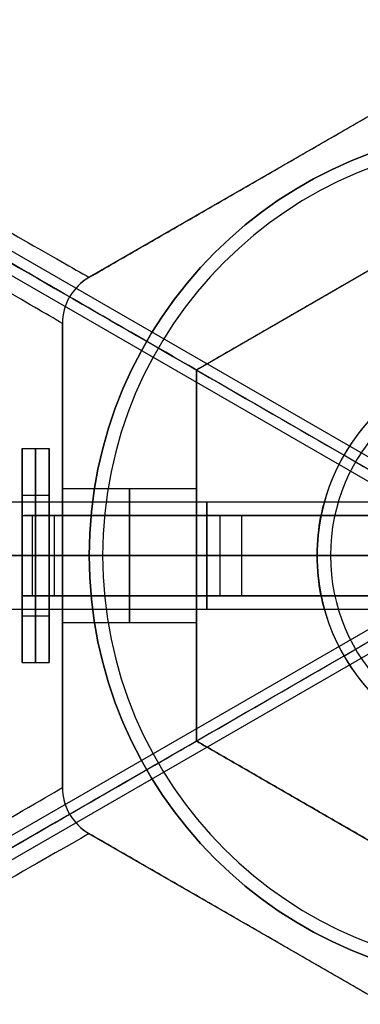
# Model space of a CAD drawing. Header units: millimetres. Extents: x -273 to 273, y -262 to 262.
# Tile 55 of 256: x -19 to -6, y -17 to 20. Entities that reach past the tile are written whole.
import ezdxf

# ---------------------------------------------------------------- set-up
doc = ezdxf.new("R2010")
doc.units = ezdxf.units.MM
doc.header["$MEASUREMENT"] = 0
doc.layers.add('Default', color=7, linetype='Continuous', true_color=0x000000)

msp = doc.modelspace()

# ---------------------------------------------------------------- linework, layer by layer
at = {"layer": 'Default', "color": 9, "true_color": 0xbfbfbf}
for p, q in [((-90.044, 52.448, -760.74), (-0.857, 0.956, -799.62)), ((-90.256, 52.109, -760.777), (-1.07, 0.618, -799.658)), ((-1.257, 0.264, -799.62), (-90.444, 51.756, -760.74)), ((-1, 19.053, -595.168), (-16, 10.392, -595.168)), ((-8.5, 14.722, -610.168), (-8.5, 14.722, -580.168)), ((0, 13.856, -610.428), (-12, 6.928, -610.428)), ((0, 13.856, -595.298), (-12, 6.928, -595.298)), ((-16, 10.392, -580.168), (-16, 10.392, -610.168)), ((-6, 10.392, -610.428), (-6, 10.392, -580.168)), ((-17, 8.66, -610.168), (-17, 8.66, -580.168)), ((-17, 8.66, -595.168), (-17, -8.66, -595.168)), ((-12, 6.928, -595.298), (-12, -6.928, -595.298)), ((-18.5, 4, -592.168), (-17.5, 4, -592.168)), ((-18.5, 2.25, -592.168), (-17.5, 2.25, -592.168)), ((-17, 2.5, -592.168), (-12, 2.5, -592.168)), ((-19.3, 2, -592.168), (-3.929, 2, -592.168)), ((-7.228, 2, -592.168), (-3.985, 2, -592.168)), ((-18.5, 1.5, -588.46), (-17.5, 1.5, -588.46)), ((-18.5, 1.5, -576.492), (-18.5, -1.5, -576.492)), ((-18.5, 1.5, -582.476), (-17.5, 1.5, -582.476)), ((-18.5, -1.5, -586.33), (-18.5, 1.5, -586.33)), ((-17.31, 1.5, -575.905), (-18.412, 1.5, -575.905)), ((-18.119, -1.5, -575.318), (-18.119, 1.5, -575.318)), ((-18, 1.5, -576.492), (-18, 1.5, -588.46)), ((-17.905, 1.5, -576.492), (-17.905, 1.5, -575.474)), ((-3.704, 1.5, -556.288), (-17.714, 1.5, -575.612)), ((-17.5, -1.5, -586.33), (-17.5, 1.5, -586.33)), ((-11.114, 1.5, -565.656), (-10.305, 1.5, -566.243)), ((-11.114, -1.5, -565.656), (-11.114, 1.5, -565.656)), ((-10.305, -1.5, -566.243), (-10.305, 1.5, -566.243)), ((-96.905, 0, -3), (96.905, 0, -3)), ((-96.905, 0), (96.905, 0)), ((-1.111, 0, -799.684), (-90.444, 0, -760.74)), ((0, 0, -794.714), (-86.755, 0, -756.893)), ((-19.3, 0, -594.168), (-3.929, 0, -594.168)), ((-19.3, 0, -590.168), (-3.929, 0, -590.168)), ((-18.5, 0, -594.418), (-17.5, 0, -594.418)), ((-18.5, 0, -589.918), (-17.5, 0, -589.918)), ((-18.5, 0, -596.168), (-17.5, 0, -596.168)), ((-18.5, 0, -576.492), (-18.5, 0, -589.918)), ((-18.5, 0, -594.418), (-18.5, 0, -596.168)), ((-4.109, 0, -555.994), (-18.119, 0, -575.318)), ((-17.5, 0, -576.492), (-17.5, 0, -589.918)), ((-17.5, 0, -594.418), (-17.5, 0, -596.168)), ((-3.299, 0, -556.581), (-17.31, 0, -575.905)), ((-12, 0, -580.168), (-17, 0, -580.168)), ((-17, 0, -594.668), (-12, 0, -594.668)), ((-17, 0, -589.668), (-12, 0, -589.668)), ((-17, 0, -610.168), (-17, 0, -594.668)), ((-17, 0, -589.668), (-17, 0, -580.168)), ((-15.5, 0, -578.668), (-16, 0, -579.168)), ((-16, 0, -579.168), (-16, 0, -580.168)), ((-7.5, 0, -580.168), (-16, 0, -580.168)), ((-15.5, 0, -578.668), (-2, 0, -578.668)), ((-12, 0, -610.428), (-12, 0, -594.668)), ((-12, 0, -589.668), (-12, 0, -580.168)), ((-7, 0, -603.668), (-7.5, 0, -603.168)), ((-7.5, 0, -580.168), (-7.5, 0, -590.168)), ((-7.5, 0, -594.168), (-7.5, 0, -603.168)), ((-7.5, 0, -594.168), (-4.458, 0, -594.168)), ((-7.5, 0, -590.168), (-4.458, 0, -590.168)), ((-4.458, 0, -603.668), (-7, 0, -603.668)), ((-90.444, -51.756, -760.74), (-1.257, -0.264, -799.62)), ((-90.256, -52.109, -760.777), (-1.07, -0.618, -799.658)), ((-0.857, -0.956, -799.62), (-90.044, -52.448, -760.74)), ((-17.5, -1.5, -588.46), (-18.5, -1.5, -588.46)), ((-17.5, -1.5, -582.476), (-18.5, -1.5, -582.476)), ((-18.412, -1.5, -575.905), (-17.31, -1.5, -575.905)), ((-18, -1.5, -576.492), (-18, -1.5, -588.46)), ((-17.905, -1.5, -576.492), (-17.905, -1.5, -575.474)), ((-3.704, -1.5, -556.288), (-17.714, -1.5, -575.612)), ((-10.305, -1.5, -566.243), (-11.114, -1.5, -565.656)), ((-19.3, -2, -592.168), (-3.929, -2, -592.168)), ((-7.228, -2, -592.168), (-3.985, -2, -592.168)), ((-18.5, -2.25, -592.168), (-17.5, -2.25, -592.168)), ((-17, -2.5, -592.168), (-12, -2.5, -592.168)), ((-18.5, -4, -592.168), (-17.5, -4, -592.168)), ((-12, -6.928, -595.298), (0, -13.856, -595.298)), ((-17, -8.66, -580.168), (-17, -8.66, -610.168)), ((-16, -10.392, -610.168), (-16, -10.392, -580.168)), ((-16, -10.392, -595.168), (-1, -19.053, -595.168)), ((-6, -10.392, -610.428), (-6, -10.392, -580.168)), ((-8.5, -14.722, -610.168), (-8.5, -14.722, -580.168))]:
    msp.add_line(p, q, dxfattribs=at)
msp.add_circle((0, 0, -579.668), 16, dxfattribs=at)
at = {"layer": 'Default', "color": 9, "true_color": 0xbfbfbf, "extrusion": (1, 1.16584e-15, 0)}
msp.add_circle((0, -592.168, -18), 2.25, dxfattribs=at)
at = {"layer": 'Default', "color": 9, "true_color": 0xbfbfbf, "extrusion": (1, -7.77156e-16, 0)}
msp.add_circle((0, -592.168, -14.5), 2.5, dxfattribs=at)
at = {"layer": 'Default', "color": 9, "true_color": 0xbfbfbf, "extrusion": (1, -8.59546e-16, 0)}
msp.add_circle((0, -592.168, -11.615), 2, dxfattribs=at)
at = {"layer": 'Default', "color": 9, "true_color": 0xbfbfbf}
for centre, radius, start, end in [((0, 0), 100.85, 0.00252, 180), ((0, 0, -44), 100.85, 0.00252, 180), ((0, 0, -22), 100.85, 0.00252, 270), ((0, 0, -44), 100.05, 0.00252, 180), ((0, 0), 100.05, 0.00252, 180), ((0, 0, -22), 100.05, 0.00252, 270), ((0, 0, -579.168), 16, 90, 270), ((0, 0, -580.168), 16, 90, 270), ((0, 0, -578.668), 15.5, 90, 270), ((-15, 8.66, -580.168), 2, 120, 180), ((-15, 8.66, -595.168), 2, 120, 180), ((0, 0, -603.168), 7.5, 90, 270), ((0, 0, -580.168), 7.5, 90, 270), ((0, 0, -591.668), 7.5, 14.9662, 165.0338), ((0, 0, -603.668), 7, 90, 270), ((0, 0, -44), 100.85, 180, 270), ((0, 0), 100.85, 180, 270), ((0, 0), 100.05, 180, 270), ((0, 0, -44), 100.05, 180, 270), ((0, 0, -591.668), 7.5, 194.9662, 270), ((-15, -8.66, -580.168), 2, 180, 240), ((-15, -8.66, -595.168), 2, 180, 240)]:
    msp.add_arc(centre, radius, start, end, dxfattribs=at)
at = {"layer": 'Default', "color": 9, "true_color": 0xbfbfbf, "extrusion": (1, 1.51604e-15, 3.51047e-14)}
msp.add_arc((0, -592.168, -18.5), 4, 112.0243, 67.9757, dxfattribs=at)
at = {"layer": 'Default', "color": 9, "true_color": 0xbfbfbf, "extrusion": (1, 0, 0)}
msp.add_arc((0, -592.168, -18), 4, 112.0243, 67.9757, dxfattribs=at)
at = {"layer": 'Default', "color": 9, "true_color": 0xbfbfbf, "extrusion": (1, 2.10248e-15, 4.80124e-14)}
msp.add_arc((0, -592.168, -17.5), 4, 112.0243, 67.9757, dxfattribs=at)
at = {"layer": 'Default', "color": 9, "true_color": 0xbfbfbf, "extrusion": (1, 1.16584e-15, -2.04375e-45)}
for start, end in [(270, 90), (90, 270)]:
    msp.add_arc((0, -592.168, -18.5), 2.25, start, end, dxfattribs=at)
at = {"layer": 'Default', "color": 9, "true_color": 0xbfbfbf, "extrusion": (1, 1.16584e-15, -1.635e-45)}
msp.add_arc((0, -592.168, -17.5), 2.25, 270, 90, dxfattribs=at)
at = {"layer": 'Default', "color": 9, "true_color": 0xbfbfbf, "extrusion": (1, -1.42109e-15, 0)}
for start, end in [(180, 0), (0, 180)]:
    msp.add_arc((0, -592.168, -17), 2.5, start, end, dxfattribs=at)
at = {"layer": 'Default', "color": 9, "true_color": 0xbfbfbf, "extrusion": (1, -2.84217e-15, 0)}
for start, end in [(0, 180), (180, 0)]:
    msp.add_arc((0, -592.168, -12), 2.5, start, end, dxfattribs=at)
at = {"layer": 'Default', "color": 9, "true_color": 0xbfbfbf, "extrusion": (-8.31377e-15, 1, 2.34036e-15)}
msp.add_arc((16.5, -576.492, 1.5), 2, 360, 35.9421, dxfattribs=at)
at = {"layer": 'Default', "color": 9, "true_color": 0xbfbfbf, "extrusion": (-1.956e-14, 1, 6.31026e-15)}
msp.add_arc((16.5, -576.492, 1.5), 1, 360, 35.9421, dxfattribs=at)
at = {"layer": 'Default', "color": 9, "true_color": 0xbfbfbf, "extrusion": (0, 1, 0)}
for centre, radius, start, end in [((213.446, -589.585), 197.521, 185.98132, 231.23157), ((213.446, -589.585), 202.521, 185.90696, 231.2761), ((16.5, -576.492), 2, 0, 35.9421), ((16.5, -576.492), 1, 0, 35.9421)]:
    msp.add_arc(centre, radius, start, end, dxfattribs=at)
at = {"layer": 'Default', "color": 9, "true_color": 0xbfbfbf, "extrusion": (1, 1.16584e-15, 0)}
msp.add_arc((0, -592.168, -17.5), 2.25, 90, 270, dxfattribs=at)
at = {"layer": 'Default', "color": 9, "true_color": 0xbfbfbf, "extrusion": (1.02141e-14, 1, -6.90735e-15)}
msp.add_arc((16.5, -576.492, -1.5), 2, 360, 35.9421, dxfattribs=at)
at = {"layer": 'Default', "color": 9, "true_color": 0xbfbfbf, "extrusion": (9.32587e-15, 1, -3.36896e-15)}
msp.add_arc((16.5, -576.492, -1.5), 1, 0, 35.9421, dxfattribs=at)
at = {"layer": 'Default', "color": 9, "true_color": 0xbfbfbf}
for points, weights, knots in [([(-112.053, 0, -41.671), (-112.053, -112.053, -41.671), (0, -112.053, -41.671), (112.053, -112.053, -41.671), (112.053, 0, -41.671), (112.053, 112.053, -41.671), (0, 112.053, -41.671)], [1, 0.707106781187, 1, 0.707106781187, 1, 0.707106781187, 1], [-528.036741, -528.036741, -528.036741, -352.024494, -352.024494, -176.012247, -176.012247, 0, 0, 0]), ([(0, 108.256, -41.671), (108.256, 108.256, -41.671), (108.256, 0, -41.671), (108.256, -108.256, -41.671), (0, -108.256, -41.671), (-108.256, -108.256, -41.671), (-108.256, 0, -41.671)], [1, 0.707106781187, 1, 0.707106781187, 1, 0.707106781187, 1], [0, 0, 0, 170.047569, 170.047569, 340.095138, 340.095138, 510.142707, 510.142707, 510.142707]), ([(0, 58.944, -59.094), (58.944, 58.944, -59.094), (58.944, 0, -59.094), (58.944, -58.944, -59.094), (0, -58.944, -59.094), (-58.944, -58.944, -59.094), (-58.944, 0, -59.094), (-58.944, 58.944, -59.094), (0, 58.944, -59.094)], [0.990994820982, 0.700739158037, 0.990994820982, 0.700739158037, 0.990994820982, 0.700739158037, 0.990994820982, 0.700739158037, 0.990994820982], [0, 0, 0, 224.105753, 224.105753, 448.211507, 448.211507, 672.31726, 672.31726, 896.423013, 896.423013, 896.423013]), ([(0, 56.939, -58.003), (56.939, 56.939, -58.003), (56.939, 0, -58.003), (56.939, -56.939, -58.003), (0, -56.939, -58.003), (-56.939, -56.939, -58.003), (-56.939, 0, -58.003), (-56.939, 56.939, -58.003), (0, 56.939, -58.003)], [0.991554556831, 0.701134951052, 0.991554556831, 0.701134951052, 0.991554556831, 0.701134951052, 0.991554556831, 0.701134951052, 0.991554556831], [0, 0, 0, 216.511289, 216.511289, 433.022579, 433.022579, 649.533868, 649.533868, 866.045158, 866.045158, 866.045158])]:
    msp.add_rational_spline(points, weights, degree=2, knots=knots, dxfattribs=at)
for points, weights in [([(0, 112.053, -41.671), (-112.053, 112.053, -41.671), (-112.053, 0, -41.671)], [1, 0.707106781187, 1]), ([(-108.256, 0, -41.671), (-108.256, 108.256, -41.671), (0, 108.256, -41.671)], [1, 0.707106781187, 1]), ([(-66.443, 0, -57.298), (-35.453, 0, -65.149), (-3.5, 0, -66.168)], [0.991164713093, 0.989757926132, 1]), ([(-66.443, 0, -55.75), (-35.458, 0, -63.643), (-3.5, 0, -64.667)], [0.991830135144, 0.99002898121, 1])]:
    msp.add_rational_spline(points, weights, degree=2, dxfattribs=at)
for points, knots in [([(-89.137, 52.186, -743.589), (-77.495, 45.532, -734.286), (-56.33, 33.436, -713.056), (-34.53, 20.977, -678.126), (-21.397, 13.47, -643.216), (-17.172, 11.056, -621.25), (-16.005, 10.389, -610.168)], [-189.353565, -189.353565, -189.353565, -189.353565, -142.168751, -94.983926, -59.595307, -24.206688, -24.206688, -24.206688, -24.206688]), ([(-16.732, 9.66, -610.152), (-17.892, 10.33, -621.212), (-22.088, 12.753, -643.142), (-35.141, 20.289, -678.015), (-56.827, 32.809, -712.942), (-77.902, 44.977, -734.192), (-89.5, 51.673, -743.507)], [0.016308, 0.016308, 0.016308, 0.016308, 35.00858, 70.017161, 116.695268, 163.373375, 163.373375, 163.373375, 163.373375]), ([(-17, 8.667, -610.168), (-18.161, 9.344, -621.25), (-22.364, 11.795, -643.216), (-35.431, 19.416, -678.126), (-57.121, 32.065, -713.056), (-78.18, 44.346, -734.286), (-89.763, 51.102, -743.589)], [-1314.671432, -1314.671432, -1314.671432, -1314.671432, -1279.282816, -1243.894199, -1196.709377, -1149.524555, -1149.524555, -1149.524555, -1149.524555]), ([(-12, 6.928, -610.428), (-13.439, 7.759, -624.335), (-16.298, 9.41, -637.903), (-24.578, 14.191, -663.954), (-30.011, 17.327, -676.46), (-43.094, 24.88, -699.926), (-50.692, 29.268, -710.812), (-67.573, 39.014, -730.674), (-76.856, 44.373, -739.648), (-86.755, 50.088, -747.586)], [709.935271, 709.935271, 709.935271, 709.935271, 752.393429, 752.393429, 794.836471, 794.836471, 837.156731, 837.156731, 879.495751, 879.495751, 879.495751, 879.495751]), ([(-16.005, 10.389, -610.168), (-16.305, 10.215, -610.158), (-16.559, 9.96, -610.152), (-16.905, 9.36, -610.152), (-16.999, 9.014, -610.158), (-17, 8.667, -610.168)], [-7.355431, -7.355431, -7.355431, -7.355431, -6.289077, -6.289077, -5.222526, -5.222526, -5.222526, -5.222526]), ([(-7.228, 2, -592.168), (-7.228, 2, -591.621), (-7.295, 1.78, -591.12), (-7.436, 1.049, -590.388), (-7.5, 0.546, -590.168), (-7.5, -0.546, -590.168), (-7.436, -1.049, -590.388), (-7.295, -1.78, -591.12), (-7.228, -2, -591.621), (-7.228, -2, -592.168)], [0.6058712, 0.6058712, 0.6058712, 0.6058712, 0.7573229, 0.7573229, 0.9088068, 0.9088068, 1.0602907, 1.0602907, 1.2117424, 1.2117424, 1.2117424, 1.2117424]), ([(-7.228, -2, -592.168), (-7.228, -2, -592.715), (-7.295, -1.78, -593.216), (-7.436, -1.049, -593.948), (-7.5, -0.546, -594.168), (-7.5, 0.546, -594.168), (-7.436, 1.049, -593.948), (-7.295, 1.78, -593.216), (-7.228, 2, -592.715), (-7.228, 2, -592.168)], [0, 0, 0, 0, 0.1514517, 0.1514517, 0.3029356, 0.3029356, 0.4544195, 0.4544195, 0.6058712, 0.6058712, 0.6058712, 0.6058712]), ([(-86.755, -50.088, -747.586), (-76.856, -44.373, -739.648), (-67.573, -39.013, -730.674), (-50.693, -29.267, -710.812), (-43.094, -24.88, -699.926), (-30.01, -17.327, -676.46), (-24.579, -14.19, -663.954), (-16.298, -9.409, -637.903), (-13.439, -7.759, -624.335), (-12, -6.928, -610.428)], [-879.495751, -879.495751, -879.495751, -879.495751, -837.156724, -837.156724, -794.836466, -794.836466, -752.393427, -752.393427, -709.935271, -709.935271, -709.935271, -709.935271]), ([(-89.763, -51.102, -743.589), (-72.388, -40.969, -729.635), (-47.415, -26.404, -701.429), (-24.997, -13.331, -654.14), (-18.548, -9.569, -624.944), (-17, -8.667, -610.168)], [-189.353565, -189.353565, -189.353565, -189.353565, -118.576327, -71.391502, -24.206688, -24.206688, -24.206688, -24.206688]), ([(-17, -8.667, -610.168), (-16.999, -9.014, -610.158), (-16.905, -9.36, -610.152), (-16.559, -9.96, -610.152), (-16.306, -10.215, -610.158), (-16.005, -10.389, -610.168)], [-7.355431, -7.355431, -7.355431, -7.355431, -6.289077, -6.289077, -5.222526, -5.222526, -5.222526, -5.222526]), ([(-89.5, -51.673, -743.507), (-72.103, -41.628, -729.535), (-47.117, -27.203, -701.308), (-24.718, -14.271, -654.051), (-18.278, -10.553, -624.9), (-16.732, -9.66, -610.152)], [0, 0, 0, 0, 70.21382, 117.023033, 163.815892, 163.815892, 163.815892, 163.815892]), ([(-16.005, -10.389, -610.168), (-17.561, -11.278, -624.944), (-24.043, -14.983, -654.14), (-46.574, -27.86, -701.429), (-71.674, -42.205, -729.635), (-89.137, -52.186, -743.589)], [-1314.671432, -1314.671432, -1314.671432, -1314.671432, -1267.486618, -1220.301793, -1149.524555, -1149.524555, -1149.524555, -1149.524555])]:
    msp.add_open_spline(points, degree=3, knots=knots, dxfattribs=at)
for points, degree in [([(-86.755, 50.088, -756.893), (-43.377, 25.044, -775.803), (0, 0, -794.714)], 2), ([(-16, 10.392, -610.168), (-8.5, 14.722, -610.168), (-1, 19.053, -610.168)], 2), ([(-16, 10.392, -580.168), (-8.5, 14.722, -580.168), (-1, 19.053, -580.168)], 2), ([(0, 13.856, -580.168), (-6, 10.392, -580.168), (-12, 6.928, -580.168)], 2), ([(-16, 10.392, -610.168), (-16.002, 10.391, -610.168), (-16.004, 10.39, -610.168), (-16.005, 10.389, -610.168)], 3), ([(-17, 8.667, -610.168), (-17, 8.664, -610.168), (-17, 8.662, -610.168), (-17, 8.66, -610.168)], 3), ([(-17, -8.66, -580.168), (-17, 0, -580.168), (-17, 8.66, -580.168)], 2), ([(-17, -8.66, -610.168), (-17, 0, -610.168), (-17, 8.66, -610.168)], 2), ([(-12, 6.928, -580.168), (-12, 0, -580.168), (-12, -6.928, -580.168)], 2), ([(-12, -6.928, -610.428), (-12, 0, -610.428), (-12, 6.928, -610.428)], 2), ([(-12, 6.928, -610.428), (-12, 6.928, -595.298), (-12, 6.928, -580.168)], 2), ([(-18.5, 1.5, -588.46), (-18.5, 1.5, -582.476), (-18.5, 1.5, -576.492)], 2), ([(-18.5, 1.5, -576.492), (-18, 1.5, -576.492), (-17.5, 1.5, -576.492)], 2), ([(-17.31, 1.5, -575.905), (-17.714, 1.5, -575.612), (-18.119, 1.5, -575.318)], 2), ([(-18.119, 1.5, -575.318), (-11.114, 1.5, -565.656), (-4.109, 1.5, -555.994)], 2), ([(-17.5, 1.5, -576.492), (-17.5, 1.5, -582.476), (-17.5, 1.5, -588.46)], 2), ([(-17.5, -1.5, -576.492), (-17.5, 0, -576.492), (-17.5, 1.5, -576.492)], 2), ([(-17.31, 1.5, -575.905), (-17.31, 0, -575.905), (-17.31, -1.5, -575.905)], 2), ([(-3.299, 1.5, -556.581), (-10.305, 1.5, -566.243), (-17.31, 1.5, -575.905)], 2), ([(-86.755, -50.088, -756.893), (-43.377, -25.044, -775.803), (0, 0, -794.714)], 2), ([(-17.5, -1.5, -576.492), (-18, -1.5, -576.492), (-18.5, -1.5, -576.492)], 2), ([(-18.5, -1.5, -576.492), (-18.5, -1.5, -582.476), (-18.5, -1.5, -588.46)], 2), ([(-17.31, -1.5, -575.905), (-17.714, -1.5, -575.612), (-18.119, -1.5, -575.318)], 2), ([(-4.109, -1.5, -555.994), (-11.114, -1.5, -565.656), (-18.119, -1.5, -575.318)], 2), ([(-17.5, -1.5, -588.46), (-17.5, -1.5, -582.476), (-17.5, -1.5, -576.492)], 2), ([(-17.31, -1.5, -575.905), (-10.305, -1.5, -566.243), (-3.299, -1.5, -556.581)], 2), ([(-12, -6.928, -610.428), (-12, -6.928, -595.298), (-12, -6.928, -580.168)], 2), ([(-12, -6.928, -580.168), (-6, -10.392, -580.168), (0, -13.856, -580.168)], 2), ([(0, -13.856, -610.428), (-6, -10.392, -610.428), (-12, -6.928, -610.428)], 2), ([(-17, -8.66, -610.168), (-17, -8.662, -610.168), (-17, -8.664, -610.168), (-17, -8.667, -610.168)], 3), ([(-16.005, -10.389, -610.168), (-16.004, -10.39, -610.168), (-16.002, -10.391, -610.168), (-16, -10.392, -610.168)], 3), ([(-1, -19.053, -580.168), (-8.5, -14.722, -580.168), (-16, -10.392, -580.168)], 2), ([(-1, -19.053, -610.168), (-8.5, -14.722, -610.168), (-16, -10.392, -610.168)], 2)]:
    msp.add_open_spline(points, degree=degree, dxfattribs=at)

doc.saveas('drawing.dxf')
